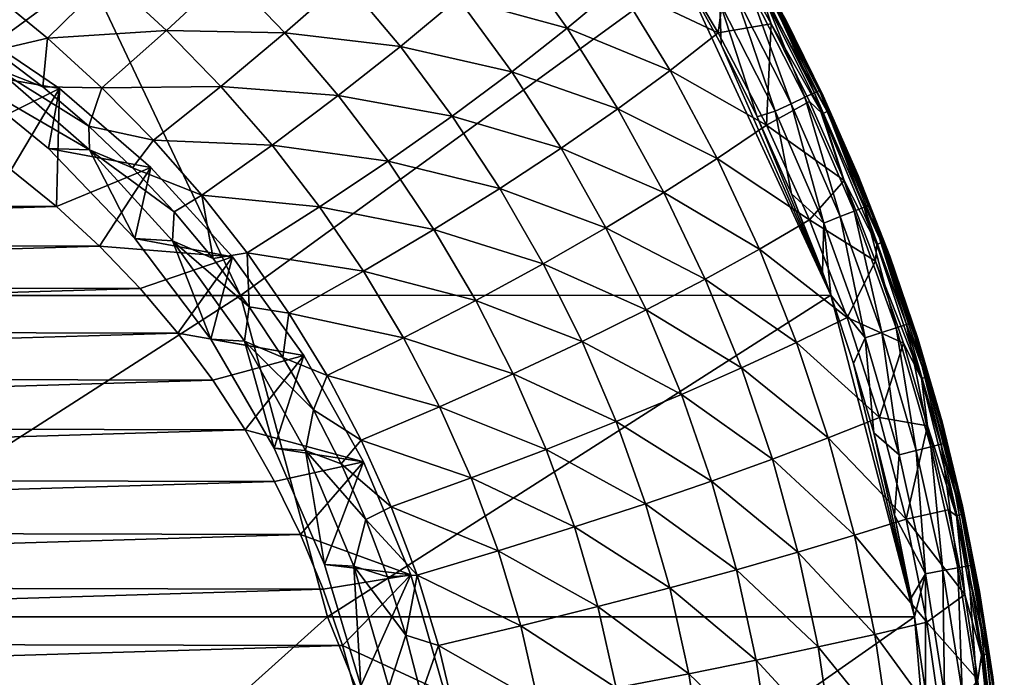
# Model space of a CAD drawing. Header units: metres. Extents: x -24 to 127, y -24 to 24.
# Tile 149 of 151: x 116 to 127, y 3 to 10. Entities that reach past the tile are written whole.
import ezdxf

# ---------------------------------------------------------------- set-up
doc = ezdxf.new("R2010")
doc.units = ezdxf.units.M
doc.layers.add('solid_12_381_051_XXX', color=7, linetype='CONTINUOUS')

msp = doc.modelspace()

# ---------------------------------------------------------------- linework, layer by layer
at = {"layer": 'solid_12_381_051_XXX'}
for points in [[(121.873566, 11.153918, 106.279419), (122.496201, 10.276221, 106.350914), (121.266685, 10.615394, 105.455864)], [(123.073151, 10.758677, 107.167938), (122.496201, 10.276221, 106.350914), (121.873566, 11.153918, 106.279419)], [(123.605026, 11.230087, 107.989922), (124.204735, 10.222921, 108.020271), (123.073151, 10.758677, 107.167938)], [(124.330055, 11.183302, 108.742043), (124.204735, 10.222921, 108.020271), (123.605026, 11.230087, 107.989922)], [(124.330055, 11.183302, 108.742043), (124.801521, 10.325623, 108.742012), (124.204735, 10.222921, 108.020271)], [(124.667847, 10.739406, 108.849701), (124.801521, 10.325623, 108.742012), (124.330055, 11.183302, 108.742043)], [(112.135338, 7.254375, 115.701767), (117.087708, 10.886152, 115.489471), (110.37326, 10.886664, 115.655029)], [(112.135338, 7.254375, 115.701767), (118.805969, 7.254026, 115.509628), (117.087708, 10.886152, 115.489471)], [(117.32254, 10.850308, 102.777924), (116.623917, 10.164074, 102.034492), (115.978737, 10.693428, 101.941032)], [(117.32254, 10.850308, 102.777924), (117.97097, 10.25071, 102.876595), (116.623917, 10.164074, 102.034492)], [(118.805969, 7.254026, 115.509628), (123.800468, 10.887492, 115.301025), (117.087708, 10.886152, 115.489471)], [(118.66407, 10.895104, 103.652519), (117.97097, 10.25071, 102.876595), (117.32254, 10.850308, 102.777924)], [(118.66407, 10.895104, 103.652519), (119.306824, 10.221299, 103.75177), (117.97097, 10.25071, 102.876595)], [(119.984398, 10.819534, 104.550629), (119.306824, 10.221299, 103.75177), (118.66407, 10.895104, 103.652519)], [(118.805969, 7.254026, 115.509628), (125.47683, 7.258289, 115.300308), (123.800468, 10.887492, 115.301025)], [(119.984398, 10.819534, 104.550629), (120.612526, 10.068034, 104.645065), (119.306824, 10.221299, 103.75177)], [(121.266685, 10.615394, 105.455864), (120.612526, 10.068034, 104.645065), (119.984398, 10.819534, 104.550629)], [(125.47683, 7.258289, 115.300308), (124.238976, 10.091697, 115.301025), (123.800468, 10.887492, 115.301025)], [(124.223129, 10.565209, 115.282578), (123.800468, 10.887492, 115.301025), (124.238976, 10.091697, 115.301025)], [(124.54734, 10.743466, 115.086998), (125.18367, 9.494432, 115.086899), (124.653793, 10.80199, 114.912704)], [(124.653793, 10.80199, 114.912704), (125.293541, 9.546178, 114.912598), (124.708038, 10.831811, 114.7108)], [(125.18367, 9.494432, 115.086899), (125.293541, 9.546178, 114.912598), (124.653793, 10.80199, 114.912704)], [(124.708038, 10.831811, 114.7108), (125.349495, 9.572602, 114.710701), (124.956573, 10.391022, 114.501251)], [(125.293541, 9.546178, 114.912598), (125.349495, 9.572602, 114.710701), (124.708038, 10.831811, 114.7108)], [(115.978737, 10.693428, 101.941032), (116.623917, 10.164074, 102.034492), (116.027382, 10.024259, 101.643234)], [(123.073151, 10.758677, 107.167938), (123.660393, 9.79834, 107.219666), (122.496201, 10.276221, 106.350914)], [(124.204735, 10.222921, 108.020271), (123.660393, 9.79834, 107.219666), (123.073151, 10.758677, 107.167938)], [(124.398163, 10.661446, 115.214088), (125.02964, 9.421959, 115.214005), (124.54734, 10.743466, 115.086998)], [(125.02964, 9.421959, 115.214005), (125.18367, 9.494432, 115.086899), (124.54734, 10.743466, 115.086998)], [(124.667847, 10.739406, 108.849701), (124.718048, 10.766719, 108.969131), (125.435867, 9.332668, 108.969017)], [(125.383713, 9.309055, 108.849487), (124.801521, 10.325623, 108.742012), (124.667847, 10.739406, 108.849701)], [(125.383713, 9.309055, 108.849487), (124.667847, 10.739406, 108.849701), (125.435867, 9.332668, 108.969017)], [(124.718048, 10.766719, 108.969131), (124.743141, 10.780308, 109.098434), (125.461952, 9.344378, 109.098412)], [(125.435867, 9.332668, 108.969017), (124.718048, 10.766719, 108.969131), (125.461952, 9.344378, 109.098412)], [(124.743141, 10.780308, 109.098434), (124.957512, 10.389224, 109.23243), (125.391685, 9.508801, 109.23243)], [(125.461952, 9.344378, 109.098412), (124.743141, 10.780308, 109.098434), (125.391685, 9.508801, 109.23243)], [(121.266685, 10.615394, 105.455864), (121.871445, 9.783541, 105.539932), (120.612526, 10.068034, 104.645065)], [(122.496201, 10.276221, 106.350914), (121.871445, 9.783541, 105.539932), (121.266685, 10.615394, 105.455864)], [(124.398163, 10.661446, 115.214088), (124.223129, 10.565209, 115.282578), (124.848854, 9.336951, 115.282501)], [(124.398163, 10.661446, 115.214088), (124.848854, 9.336951, 115.282501), (125.02964, 9.421959, 115.214005)], [(124.223129, 10.565209, 115.282578), (124.238976, 10.091697, 115.301025), (124.645935, 9.274487, 115.300919)], [(124.848854, 9.336951, 115.282501), (124.223129, 10.565209, 115.282578), (124.645935, 9.274487, 115.300919)], [(116.759506, 9.59279, 99.142021), (115.634003, 10.354319, 98.840446), (115.544357, 9.803533, 102.539337)], [(115.670776, 9.056096, 98.142006), (115.634003, 10.354319, 98.840446), (116.759506, 9.59279, 99.142021)], [(124.957512, 10.389224, 109.23243), (124.956573, 10.391022, 114.501251), (125.390976, 9.510328, 114.501152)], [(125.349495, 9.572602, 114.710701), (125.390976, 9.510328, 114.501152), (124.956573, 10.391022, 114.501251)], [(125.391685, 9.508801, 109.23243), (124.957512, 10.389224, 109.23243), (125.390976, 9.510328, 114.501152)], [(117.97097, 10.25071, 102.876595), (117.23909, 9.602547, 102.127922), (116.623917, 10.164074, 102.034492)], [(117.97097, 10.25071, 102.876595), (118.584984, 9.617773, 102.974304), (117.23909, 9.602547, 102.127922)], [(119.306824, 10.221299, 103.75177), (118.584984, 9.617773, 102.974304), (117.97097, 10.25071, 102.876595)], [(122.496201, 10.276221, 106.350914), (123.069244, 9.362926, 106.419472), (121.871445, 9.783541, 105.539932)], [(123.660393, 9.79834, 107.219666), (123.069244, 9.362926, 106.419472), (122.496201, 10.276221, 106.350914)], [(124.801521, 10.325623, 108.742012), (124.749199, 9.18094, 108.048965), (124.204735, 10.222921, 108.020271)], [(124.801521, 10.325623, 108.742012), (125.234695, 9.448374, 108.741882), (124.749199, 9.18094, 108.048965)], [(125.383713, 9.309055, 108.849487), (125.234695, 9.448374, 108.741882), (124.801521, 10.325623, 108.742012)], [(116.623917, 10.164074, 102.034492), (116.571449, 9.612065, 101.74958), (116.027382, 10.024259, 101.643234)], [(116.623917, 10.164074, 102.034492), (117.23909, 9.602547, 102.127922), (116.571449, 9.612065, 101.74958)], [(119.306824, 10.221299, 103.75177), (119.910675, 9.513242, 103.849098), (118.584984, 9.617773, 102.974304)], [(120.612526, 10.068034, 104.645065), (119.910675, 9.513242, 103.849098), (119.306824, 10.221299, 103.75177)], [(124.204735, 10.222921, 108.020271), (124.749199, 9.18094, 108.048965), (123.660393, 9.79834, 107.219666)], [(116.027382, 10.024259, 101.643234), (116.571449, 9.612065, 101.74958), (116.048866, 9.814729, 102.675323)], [(120.612526, 10.068034, 104.645065), (121.197258, 9.28174, 104.736725), (119.910675, 9.513242, 103.849098)], [(121.871445, 9.783541, 105.539932), (121.197258, 9.28174, 104.736725), (120.612526, 10.068034, 104.645065)], [(125.47683, 7.258289, 115.300308), (124.645935, 9.274487, 115.300919), (124.238976, 10.091697, 115.301025)], [(115.544357, 9.803533, 102.539337), (116.048866, 9.814729, 102.675323), (117.098305, 8.901616, 102.958176)], [(116.634819, 8.914463, 102.833252), (115.544357, 9.803533, 102.539337), (117.098305, 8.901616, 102.958176)], [(116.759506, 9.59279, 99.142021), (115.544357, 9.803533, 102.539337), (116.634819, 8.914463, 102.833252)], [(117.09182, 9.169411, 101.851234), (117.098305, 8.901616, 102.958176), (116.048866, 9.814729, 102.675323)], [(116.571449, 9.612065, 101.74958), (117.09182, 9.169411, 101.851234), (116.048866, 9.814729, 102.675323)], [(123.660393, 9.79834, 107.219666), (124.193893, 8.803955, 107.26857), (123.069244, 9.362926, 106.419472)], [(124.749199, 9.18094, 108.048965), (124.193893, 8.803955, 107.26857), (123.660393, 9.79834, 107.219666)], [(121.871445, 9.783541, 105.539932), (122.428391, 8.917328, 105.620552), (121.197258, 9.28174, 104.736725)], [(123.069244, 9.362926, 106.419472), (122.428391, 8.917328, 105.620552), (121.871445, 9.783541, 105.539932)], [(116.212723, 8.672279, 98.287216), (115.670776, 9.056096, 98.142006), (116.759506, 9.59279, 99.142021)], [(116.725174, 8.258468, 98.42453), (116.212723, 8.672279, 98.287216), (116.759506, 9.59279, 99.142021)], [(117.23909, 9.602547, 102.127922), (117.09182, 9.169411, 101.851234), (116.571449, 9.612065, 101.74958)], [(117.79171, 8.700772, 99.418602), (116.759506, 9.59279, 99.142021), (116.634819, 8.914463, 102.833252)], [(116.725174, 8.258468, 98.42453), (116.759506, 9.59279, 99.142021), (117.79171, 8.700772, 99.418602)], [(117.23909, 9.602547, 102.127922), (117.821938, 9.009778, 102.220436), (117.09182, 9.169411, 101.851234)], [(118.584984, 9.617773, 102.974304), (117.821938, 9.009778, 102.220436), (117.23909, 9.602547, 102.127922)], [(118.584984, 9.617773, 102.974304), (119.162178, 8.952508, 103.070129), (117.821938, 9.009778, 102.220436)], [(119.910675, 9.513242, 103.849098), (119.162178, 8.952508, 103.070129), (118.584984, 9.617773, 102.974304)], [(125.293541, 9.546178, 114.912598), (125.853149, 8.252479, 114.91227), (125.349495, 9.572602, 114.710701)], [(125.349495, 9.572602, 114.710701), (125.910614, 8.275393, 114.710381), (125.390976, 9.510328, 114.501152)], [(125.853149, 8.252479, 114.91227), (125.910614, 8.275393, 114.710381), (125.349495, 9.572602, 114.710701)], [(119.910675, 9.513242, 103.849098), (120.47316, 8.772085, 103.943558), (119.162178, 8.952508, 103.070129)], [(121.197258, 9.28174, 104.736725), (120.47316, 8.772085, 103.943558), (119.910675, 9.513242, 103.849098)], [(125.02964, 9.421959, 115.214005), (125.582016, 8.145071, 115.213707), (125.18367, 9.494432, 115.086899)], [(125.18367, 9.494432, 115.086899), (125.740288, 8.207714, 115.086586), (125.293541, 9.546178, 114.912598)], [(125.582016, 8.145071, 115.213707), (125.740288, 8.207714, 115.086586), (125.18367, 9.494432, 115.086899)], [(125.740288, 8.207714, 115.086586), (125.853149, 8.252479, 114.91227), (125.293541, 9.546178, 114.912598)], [(125.391685, 9.508801, 109.23243), (125.390976, 9.510328, 114.501152), (125.786575, 8.611424, 114.500969)], [(125.910614, 8.275393, 114.710381), (125.786575, 8.611424, 114.500969), (125.390976, 9.510328, 114.501152)], [(125.787048, 8.610278, 109.23243), (125.391685, 9.508801, 109.23243), (125.786575, 8.611424, 114.500969)], [(125.461952, 9.344378, 109.098412), (125.391685, 9.508801, 109.23243), (125.787048, 8.610278, 109.23243)], [(123.069244, 9.362926, 106.419472), (123.590172, 8.416502, 106.484283), (122.428391, 8.917328, 105.620552)], [(124.193893, 8.803955, 107.26857), (123.590172, 8.416502, 106.484283), (123.069244, 9.362926, 106.419472)], [(125.234695, 9.448374, 108.741882), (125.628883, 8.553092, 108.741821), (124.749199, 9.18094, 108.048965)], [(125.02964, 9.421959, 115.214005), (124.848854, 9.336951, 115.282501), (125.396217, 8.071623, 115.282211)], [(125.02964, 9.421959, 115.214005), (125.396217, 8.071623, 115.282211), (125.582016, 8.145071, 115.213707)], [(125.383713, 9.309055, 108.849487), (125.628883, 8.553092, 108.741821), (125.234695, 9.448374, 108.741882)], [(121.197258, 9.28174, 104.736725), (121.736107, 8.462489, 104.824615), (120.47316, 8.772085, 103.943558)], [(122.428391, 8.917328, 105.620552), (121.736107, 8.462489, 104.824615), (121.197258, 9.28174, 104.736725)], [(124.848854, 9.336951, 115.282501), (124.645935, 9.274487, 115.300919), (125.033829, 8.404557, 115.300697)], [(125.47683, 7.258289, 115.300308), (125.033829, 8.404557, 115.300697), (124.645935, 9.274487, 115.300919)], [(125.396217, 8.071623, 115.282211), (124.848854, 9.336951, 115.282501), (125.033829, 8.404557, 115.300697)], [(125.383713, 9.309055, 108.849487), (125.435867, 9.332668, 108.969017), (126.049408, 7.851201, 108.968956)], [(125.995445, 7.831328, 108.849213), (125.628883, 8.553092, 108.741821), (125.383713, 9.309055, 108.849487)], [(125.995445, 7.831328, 108.849213), (125.383713, 9.309055, 108.849487), (126.049408, 7.851201, 108.968956)], [(125.435867, 9.332668, 108.969017), (125.461952, 9.344378, 109.098412), (126.076416, 7.861025, 109.098625)], [(126.049408, 7.851201, 108.968956), (125.435867, 9.332668, 108.969017), (126.076416, 7.861025, 109.098625)], [(126.076416, 7.861025, 109.098625), (125.461952, 9.344378, 109.098412), (125.787048, 8.610278, 109.23243)], [(117.09182, 9.169411, 101.851234), (117.587044, 8.697655, 101.947388), (117.098305, 8.901616, 102.958176)], [(117.821938, 9.009778, 102.220436), (117.587044, 8.697655, 101.947388), (117.09182, 9.169411, 101.851234)], [(124.749199, 9.18094, 108.048965), (125.235931, 8.106939, 108.075653), (124.193893, 8.803955, 107.26857)], [(125.628883, 8.553092, 108.741821), (125.235931, 8.106939, 108.075653), (124.749199, 9.18094, 108.048965)], [(117.61274, 7.897173, 103.096832), (116.634819, 8.914463, 102.833252), (117.098305, 8.901616, 102.958176)], [(117.79171, 8.700772, 99.418602), (116.634819, 8.914463, 102.833252), (117.61274, 7.897173, 103.096832)], [(117.61274, 7.897173, 103.096832), (117.098305, 8.901616, 102.958176), (118.035965, 7.870858, 103.210907)], [(118.055489, 8.19839, 102.037582), (118.035965, 7.870858, 103.210907), (117.098305, 8.901616, 102.958176)], [(117.587044, 8.697655, 101.947388), (118.055489, 8.19839, 102.037582), (117.098305, 8.901616, 102.958176)], [(117.821938, 9.009778, 102.220436), (118.370132, 8.386714, 102.311165), (117.587044, 8.697655, 101.947388)], [(119.162178, 8.952508, 103.070129), (118.370132, 8.386714, 102.311165), (117.821938, 9.009778, 102.220436)], [(119.162178, 8.952508, 103.070129), (119.700142, 8.25598, 103.163132), (118.370132, 8.386714, 102.311165)], [(120.47316, 8.772085, 103.943558), (119.700142, 8.25598, 103.163132), (119.162178, 8.952508, 103.070129)], [(122.428391, 8.917328, 105.620552), (122.93502, 8.01907, 105.69677), (121.736107, 8.462489, 104.824615)], [(123.590172, 8.416502, 106.484283), (122.93502, 8.01907, 105.69677), (122.428391, 8.917328, 105.620552)], [(124.193893, 8.803955, 107.26857), (124.671143, 7.778154, 107.314049), (123.590172, 8.416502, 106.484283)], [(125.235931, 8.106939, 108.075653), (124.671143, 7.778154, 107.314049), (124.193893, 8.803955, 107.26857)], [(117.211372, 7.811424, 98.55481), (116.725174, 8.258468, 98.42453), (117.79171, 8.700772, 99.418602)], [(117.211372, 7.811424, 98.55481), (117.79171, 8.700772, 99.418602), (118.716568, 7.690401, 99.66642)], [(118.370132, 8.386714, 102.311165), (118.055489, 8.19839, 102.037582), (117.587044, 8.697655, 101.947388)], [(118.716568, 7.690401, 99.66642), (117.79171, 8.700772, 99.418602), (117.61274, 7.897173, 103.096832)], [(120.47316, 8.772085, 103.943558), (120.991814, 7.999537, 104.034142), (119.700142, 8.25598, 103.163132)], [(121.736107, 8.462489, 104.824615), (120.991814, 7.999537, 104.034142), (120.47316, 8.772085, 103.943558)], [(103.461288, 8.285206, 94.870483), (116.212723, 8.672279, 98.287216), (116.725174, 8.258468, 98.42453)], [(125.787048, 8.610278, 109.23243), (125.786575, 8.611424, 114.500969), (126.142563, 7.696115, 114.500717)], [(125.910614, 8.275393, 114.710381), (126.142563, 7.696115, 114.500717), (125.786575, 8.611424, 114.500969)], [(126.142838, 7.695365, 109.23243), (125.787048, 8.610278, 109.23243), (126.142563, 7.696115, 114.500717)], [(126.076416, 7.861025, 109.098625), (125.787048, 8.610278, 109.23243), (126.142838, 7.695365, 109.23243)], [(121.736107, 8.462489, 104.824615), (122.226578, 7.612447, 104.907715), (120.991814, 7.999537, 104.034142)], [(122.93502, 8.01907, 105.69677), (122.226578, 7.612447, 104.907715), (121.736107, 8.462489, 104.824615)], [(125.628883, 8.553092, 108.741821), (125.983429, 7.641322, 108.741959), (125.235931, 8.106939, 108.075653)], [(125.995445, 7.831328, 108.849213), (125.983429, 7.641322, 108.741959), (125.628883, 8.553092, 108.741821)], [(118.370132, 8.386714, 102.311165), (118.495422, 7.673297, 102.122185), (118.055489, 8.19839, 102.037582)], [(118.370132, 8.386714, 102.311165), (118.881355, 7.734349, 102.399231), (118.495422, 7.673297, 102.122185)], [(119.700142, 8.25598, 103.163132), (118.881355, 7.734349, 102.399231), (118.370132, 8.386714, 102.311165)], [(123.590172, 8.416502, 106.484283), (124.056496, 7.439422, 106.544563), (122.93502, 8.01907, 105.69677)], [(124.671143, 7.778154, 107.314049), (124.056496, 7.439422, 106.544563), (123.590172, 8.416502, 106.484283)], [(125.47683, 7.258289, 115.300308), (125.382233, 7.520264, 115.300407), (125.033829, 8.404557, 115.300697)], [(125.396217, 8.071623, 115.282211), (125.033829, 8.404557, 115.300697), (125.382233, 7.520264, 115.300407)], [(102.975365, 7.842097, 94.74028), (103.461288, 8.285206, 94.870483), (116.725174, 8.258468, 98.42453)], [(102.975365, 7.842097, 94.74028), (116.725174, 8.258468, 98.42453), (117.211372, 7.811424, 98.55481)], [(119.700142, 8.25598, 103.163132), (120.19648, 7.529781, 103.252319), (118.881355, 7.734349, 102.399231)], [(120.991814, 7.999537, 104.034142), (120.19648, 7.529781, 103.252319), (119.700142, 8.25598, 103.163132)], [(125.740288, 8.207714, 115.086586), (126.214851, 6.888424, 115.086105), (125.853149, 8.252479, 114.91227)], [(125.853149, 8.252479, 114.91227), (126.330292, 6.926028, 114.911781), (125.910614, 8.275393, 114.710381)], [(126.214851, 6.888424, 115.086105), (126.330292, 6.926028, 114.911781), (125.853149, 8.252479, 114.91227)], [(125.910614, 8.275393, 114.710381), (126.389061, 6.945317, 114.709892), (126.142563, 7.696115, 114.500717)], [(126.330292, 6.926028, 114.911781), (126.389061, 6.945317, 114.709892), (125.910614, 8.275393, 114.710381)], [(118.055489, 8.19839, 102.037582), (118.495422, 7.673297, 102.122185), (118.035965, 7.870858, 103.210907)], [(125.582016, 8.145071, 115.213707), (125.396217, 8.071623, 115.282211), (125.862923, 6.774214, 115.281731)], [(125.582016, 8.145071, 115.213707), (126.052971, 6.835841, 115.213226), (125.740288, 8.207714, 115.086586)], [(125.582016, 8.145071, 115.213707), (125.862923, 6.774214, 115.281731), (126.052971, 6.835841, 115.213226)], [(126.052971, 6.835841, 115.213226), (126.214851, 6.888424, 115.086105), (125.740288, 8.207714, 115.086586)], [(122.93502, 8.01907, 105.69677), (123.388824, 7.091084, 105.767654), (122.226578, 7.612447, 104.907715)], [(124.056496, 7.439422, 106.544563), (123.388824, 7.091084, 105.767654), (122.93502, 8.01907, 105.69677)], [(125.235931, 8.106939, 108.075653), (125.662613, 7.003951, 108.099968), (124.671143, 7.778154, 107.314049)], [(125.983429, 7.641322, 108.741959), (125.662613, 7.003951, 108.099968), (125.235931, 8.106939, 108.075653)], [(125.396217, 8.071623, 115.282211), (125.382233, 7.520264, 115.300407), (125.47683, 7.258289, 115.300308)], [(125.862923, 6.774214, 115.281731), (125.396217, 8.071623, 115.282211), (125.47683, 7.258289, 115.300308)], [(120.991814, 7.999537, 104.034142), (121.464195, 7.197623, 104.119781), (120.19648, 7.529781, 103.252319)], [(122.226578, 7.612447, 104.907715), (121.464195, 7.197623, 104.119781), (120.991814, 7.999537, 104.034142)], [(102.515823, 7.367257, 94.617149), (102.975365, 7.842097, 94.74028), (117.211372, 7.811424, 98.55481)], [(102.515823, 7.367257, 94.617149), (117.211372, 7.811424, 98.55481), (117.670448, 7.332812, 98.677818)], [(117.670448, 7.332812, 98.677818), (117.211372, 7.811424, 98.55481), (118.716568, 7.690401, 99.66642)], [(118.468765, 6.760076, 103.32756), (117.61274, 7.897173, 103.096832), (118.035965, 7.870858, 103.210907)], [(118.716568, 7.690401, 99.66642), (117.61274, 7.897173, 103.096832), (118.468765, 6.760076, 103.32756)], [(118.468765, 6.760076, 103.32756), (118.035965, 7.870858, 103.210907), (118.851189, 6.735731, 103.430634)], [(118.905228, 7.124212, 102.201469), (118.851189, 6.735731, 103.430634), (118.035965, 7.870858, 103.210907)], [(118.495422, 7.673297, 102.122185), (118.905228, 7.124212, 102.201469), (118.035965, 7.870858, 103.210907)], [(126.5, 6.313622, 108.848915), (125.983429, 7.641322, 108.741959), (125.995445, 7.831328, 108.849213)], [(125.995445, 7.831328, 108.849213), (126.049408, 7.851201, 108.968956), (126.55558, 6.329711, 108.968971)], [(126.5, 6.313622, 108.848915), (125.995445, 7.831328, 108.849213), (126.55558, 6.329711, 108.968971)], [(126.049408, 7.851201, 108.968956), (126.076416, 7.861025, 109.098625), (126.583405, 6.337646, 109.099037)], [(126.55558, 6.329711, 108.968971), (126.049408, 7.851201, 108.968956), (126.583405, 6.337646, 109.099037)], [(126.076416, 7.861025, 109.098625), (126.142838, 7.695365, 109.23243), (126.458382, 6.765803, 109.23243)], [(126.583405, 6.337646, 109.099037), (126.076416, 7.861025, 109.098625), (126.458382, 6.765803, 109.23243)], [(118.098381, 6.827257, 98.79248), (117.670448, 7.332812, 98.677818), (118.716568, 7.690401, 99.66642)], [(118.098381, 6.827257, 98.79248), (118.716568, 7.690401, 99.66642), (119.521507, 6.575418, 99.882103)], [(119.521507, 6.575418, 99.882103), (118.716568, 7.690401, 99.66642), (118.468765, 6.760076, 103.32756)], [(118.881355, 7.734349, 102.399231), (118.905228, 7.124212, 102.201469), (118.495422, 7.673297, 102.122185)], [(118.881355, 7.734349, 102.399231), (119.353271, 7.05417, 102.483665), (118.905228, 7.124212, 102.201469)], [(120.19648, 7.529781, 103.252319), (119.353271, 7.05417, 102.483665), (118.881355, 7.734349, 102.399231)], [(124.671143, 7.778154, 107.314049), (125.08979, 6.723733, 107.355492), (124.056496, 7.439422, 106.544563)], [(125.662613, 7.003951, 108.099968), (125.08979, 6.723733, 107.355492), (124.671143, 7.778154, 107.314049)], [(126.142838, 7.695365, 109.23243), (126.142563, 7.696115, 114.500717), (126.458298, 6.766078, 114.500366)], [(126.389061, 6.945317, 114.709892), (126.458298, 6.766078, 114.500366), (126.142563, 7.696115, 114.500717)], [(126.458382, 6.765803, 109.23243), (126.142838, 7.695365, 109.23243), (126.458298, 6.766078, 114.500366)], [(122.226578, 7.612447, 104.907715), (122.666183, 6.733784, 104.984993), (121.464195, 7.197623, 104.119781)], [(123.388824, 7.091084, 105.767654), (122.666183, 6.733784, 104.984993), (122.226578, 7.612447, 104.907715)], [(125.983429, 7.641322, 108.741959), (126.297447, 6.715517, 108.742096), (125.662613, 7.003951, 108.099968)], [(126.5, 6.313622, 108.848915), (126.297447, 6.715517, 108.742096), (125.983429, 7.641322, 108.741959)], [(120.19648, 7.529781, 103.252319), (120.648788, 6.775803, 103.336632), (119.353271, 7.05417, 102.483665)], [(121.464195, 7.197623, 104.119781), (120.648788, 6.775803, 103.336632), (120.19648, 7.529781, 103.252319)], [(102.086777, 6.86481, 94.502182), (102.515823, 7.367257, 94.617149), (117.670448, 7.332812, 98.677818)], [(124.056496, 7.439422, 106.544563), (124.465828, 6.434259, 106.599495), (123.388824, 7.091084, 105.767654)], [(125.08979, 6.723733, 107.355492), (124.465828, 6.434259, 106.599495), (124.056496, 7.439422, 106.544563)], [(102.086777, 6.86481, 94.502182), (117.670448, 7.332812, 98.677818), (118.098381, 6.827257, 98.79248)], [(113.149368, 3.619066, 115.729172), (118.805969, 7.254026, 115.509628), (112.135338, 7.254375, 115.701767)], [(113.149368, 3.619066, 115.729172), (119.787521, 3.618891, 115.520416), (118.805969, 7.254026, 115.509628)], [(119.787521, 3.618891, 115.520416), (125.47683, 7.258289, 115.300308), (118.805969, 7.254026, 115.509628)], [(119.787521, 3.618891, 115.520416), (126.421471, 3.620509, 115.298569), (125.47683, 7.258289, 115.300308)], [(126.421471, 3.620509, 115.298569), (125.73407, 6.486207, 115.299988), (125.47683, 7.258289, 115.300308)], [(125.862923, 6.774214, 115.281731), (125.47683, 7.258289, 115.300308), (125.73407, 6.486207, 115.299988)], [(118.905228, 7.124212, 102.201469), (119.283508, 6.553411, 102.274582), (118.851189, 6.735731, 103.430634)], [(119.353271, 7.05417, 102.483665), (119.283508, 6.553411, 102.274582), (118.905228, 7.124212, 102.201469)], [(121.464195, 7.197623, 104.119781), (121.88784, 6.368372, 104.199425), (120.648788, 6.775803, 103.336632)], [(122.666183, 6.733784, 104.984993), (121.88784, 6.368372, 104.199425), (121.464195, 7.197623, 104.119781)], [(119.353271, 7.05417, 102.483665), (119.783569, 6.347942, 102.563499), (119.283508, 6.553411, 102.274582)], [(120.648788, 6.775803, 103.336632), (119.783569, 6.347942, 102.563499), (119.353271, 7.05417, 102.483665)], [(123.388824, 7.091084, 105.767654), (123.78743, 6.135744, 105.832245), (122.666183, 6.733784, 104.984993)], [(124.465828, 6.434259, 106.599495), (123.78743, 6.135744, 105.832245), (123.388824, 7.091084, 105.767654)], [(125.662613, 7.003951, 108.099968), (126.027306, 5.875684, 108.121544), (125.08979, 6.723733, 107.355492)], [(126.297447, 6.715517, 108.742096), (126.027306, 5.875684, 108.121544), (125.662613, 7.003951, 108.099968)], [(126.214851, 6.888424, 115.086105), (126.605659, 5.54229, 115.08551), (126.330292, 6.926028, 114.911781)], [(126.330292, 6.926028, 114.911781), (126.723236, 5.572576, 114.911186), (126.389061, 6.945317, 114.709892)], [(126.605659, 5.54229, 115.08551), (126.723236, 5.572576, 114.911186), (126.330292, 6.926028, 114.911781)], [(126.389061, 6.945317, 114.709892), (126.783112, 5.588123, 114.709297), (126.458298, 6.766078, 114.500366)], [(126.723236, 5.572576, 114.911186), (126.783112, 5.588123, 114.709297), (126.389061, 6.945317, 114.709892)], [(101.689613, 6.335612, 94.39576), (102.086777, 6.86481, 94.502182), (118.098381, 6.827257, 98.79248)], [(101.689613, 6.335612, 94.39576), (118.098381, 6.827257, 98.79248), (118.493652, 6.295973, 98.898392)], [(118.493652, 6.295973, 98.898392), (118.098381, 6.827257, 98.79248), (119.521507, 6.575418, 99.882103)], [(126.052971, 6.835841, 115.213226), (125.862923, 6.774214, 115.281731), (126.247276, 5.450343, 115.281136)], [(126.052971, 6.835841, 115.213226), (126.440804, 5.499953, 115.212631), (126.214851, 6.888424, 115.086105)], [(126.052971, 6.835841, 115.213226), (126.247276, 5.450343, 115.281136), (126.440804, 5.499953, 115.212631)], [(126.440804, 5.499953, 115.212631), (126.605659, 5.54229, 115.08551), (126.214851, 6.888424, 115.086105)], [(119.185066, 5.528584, 103.520622), (118.468765, 6.760076, 103.32756), (118.851189, 6.735731, 103.430634)], [(119.521507, 6.575418, 99.882103), (118.468765, 6.760076, 103.32756), (119.185066, 5.528584, 103.520622)], [(119.185066, 5.528584, 103.520622), (118.851189, 6.735731, 103.430634), (119.541252, 5.499077, 103.616631)], [(119.629555, 5.962077, 102.341461), (119.541252, 5.499077, 103.616631), (118.851189, 6.735731, 103.430634)], [(119.283508, 6.553411, 102.274582), (119.629555, 5.962077, 102.341461), (118.851189, 6.735731, 103.430634)], [(120.648788, 6.775803, 103.336632), (121.05468, 5.995943, 103.415047), (119.783569, 6.347942, 102.563499)], [(121.88784, 6.368372, 104.199425), (121.05468, 5.995943, 103.415047), (120.648788, 6.775803, 103.336632)], [(122.666183, 6.733784, 104.984993), (123.052574, 5.82869, 105.055412), (121.88784, 6.368372, 104.199425)], [(123.78743, 6.135744, 105.832245), (123.052574, 5.82869, 105.055412), (122.666183, 6.733784, 104.984993)], [(125.08979, 6.723733, 107.355492), (125.447876, 5.643955, 107.392258), (124.465828, 6.434259, 106.599495)], [(126.027306, 5.875684, 108.121544), (125.447876, 5.643955, 107.392258), (125.08979, 6.723733, 107.355492)], [(125.862923, 6.774214, 115.281731), (125.73407, 6.486207, 115.299988), (125.96347, 5.701868, 115.299614)], [(126.247276, 5.450343, 115.281136), (125.862923, 6.774214, 115.281731), (125.96347, 5.701868, 115.299614)], [(126.297447, 6.715517, 108.742096), (126.57029, 5.777915, 108.742088), (126.027306, 5.875684, 108.121544)], [(126.5, 6.313622, 108.848915), (126.57029, 5.777915, 108.742088), (126.297447, 6.715517, 108.742096)], [(126.458382, 6.765803, 109.23243), (126.458298, 6.766078, 114.500366), (126.733162, 5.823062, 114.499916)], [(126.783112, 5.588123, 114.709297), (126.733162, 5.823062, 114.499916), (126.458298, 6.766078, 114.500366)], [(126.733078, 5.823362, 109.23243), (126.458382, 6.765803, 109.23243), (126.733162, 5.823062, 114.499916)], [(126.583405, 6.337646, 109.099037), (126.458382, 6.765803, 109.23243), (126.733078, 5.823362, 109.23243)], [(118.859077, 5.735387, 98.996307), (118.493652, 6.295973, 98.898392), (119.521507, 6.575418, 99.882103)], [(118.859077, 5.735387, 98.996307), (119.521507, 6.575418, 99.882103), (120.19558, 5.370993, 100.062714)], [(120.19558, 5.370993, 100.062714), (119.521507, 6.575418, 99.882103), (119.185066, 5.528584, 103.520622)], [(119.783569, 6.347942, 102.563499), (119.629555, 5.962077, 102.341461), (119.283508, 6.553411, 102.274582)], [(126.421471, 3.620509, 115.298569), (125.96347, 5.701868, 115.299614), (125.73407, 6.486207, 115.299988)], [(119.783569, 6.347942, 102.563499), (120.169914, 5.617436, 102.637749), (119.629555, 5.962077, 102.341461)], [(121.05468, 5.995943, 103.415047), (120.169914, 5.617436, 102.637749), (119.783569, 6.347942, 102.563499)], [(121.88784, 6.368372, 104.199425), (122.260429, 5.513814, 104.272003), (121.05468, 5.995943, 103.415047)], [(123.052574, 5.82869, 105.055412), (122.260429, 5.513814, 104.272003), (121.88784, 6.368372, 104.199425)], [(124.465828, 6.434259, 106.599495), (124.81617, 5.403882, 106.648224), (123.78743, 6.135744, 105.832245)], [(125.447876, 5.643955, 107.392258), (124.81617, 5.403882, 106.648224), (124.465828, 6.434259, 106.599495)], [(101.321434, 5.776312, 94.297112), (101.689613, 6.335612, 94.39576), (118.493652, 6.295973, 98.898392)], [(101.321434, 5.776312, 94.297112), (118.493652, 6.295973, 98.898392), (118.859077, 5.735387, 98.996307)], [(126.5, 6.313622, 108.848915), (126.55558, 6.329711, 108.968971), (126.952026, 4.77564, 108.969032)], [(126.895088, 4.763421, 108.848648), (126.57029, 5.777915, 108.742088), (126.5, 6.313622, 108.848915)], [(126.895088, 4.763421, 108.848648), (126.5, 6.313622, 108.848915), (126.952026, 4.77564, 108.969032)], [(126.55558, 6.329711, 108.968971), (126.583405, 6.337646, 109.099037), (126.98053, 4.781658, 109.099525)], [(126.952026, 4.77564, 108.969032), (126.55558, 6.329711, 108.968971), (126.98053, 4.781658, 109.099525)], [(126.583405, 6.337646, 109.099037), (126.733078, 5.823362, 109.23243), (126.966408, 4.869836, 109.23243)], [(126.98053, 4.781658, 109.099525), (126.583405, 6.337646, 109.099037), (126.966408, 4.869836, 109.23243)], [(123.78743, 6.135744, 105.832245), (124.128822, 5.155574, 105.889549), (123.052574, 5.82869, 105.055412)], [(124.81617, 5.403882, 106.648224), (124.128822, 5.155574, 105.889549), (123.78743, 6.135744, 105.832245)], [(119.629555, 5.962077, 102.341461), (119.942703, 5.351031, 102.402435), (119.541252, 5.499077, 103.616631)], [(120.169914, 5.617436, 102.637749), (119.942703, 5.351031, 102.402435), (119.629555, 5.962077, 102.341461)], [(121.05468, 5.995943, 103.415047), (121.411858, 5.192089, 103.486496), (120.169914, 5.617436, 102.637749)], [(122.260429, 5.513814, 104.272003), (121.411858, 5.192089, 103.486496), (121.05468, 5.995943, 103.415047)], [(123.052574, 5.82869, 105.055412), (123.383705, 4.899411, 105.117882), (122.260429, 5.513814, 104.272003)], [(124.128822, 5.155574, 105.889549), (123.383705, 4.899411, 105.117882), (123.052574, 5.82869, 105.055412)], [(126.027306, 5.875684, 108.121544), (126.328186, 4.72597, 108.139999), (125.447876, 5.643955, 107.392258)], [(126.57029, 5.777915, 108.742088), (126.328186, 4.72597, 108.139999), (126.027306, 5.875684, 108.121544)], [(126.966408, 4.869836, 109.23243), (126.733078, 5.823362, 109.23243), (126.733162, 5.823062, 114.499916)], [(126.966408, 4.869836, 109.23243), (126.733162, 5.823062, 114.499916), (126.966583, 4.869024, 114.499451)], [(126.783112, 5.588123, 114.709297), (126.966583, 4.869024, 114.499451), (126.733162, 5.823062, 114.499916)], [(100.986687, 5.193593, 94.207413), (101.321434, 5.776312, 94.297112), (118.859077, 5.735387, 98.996307)], [(100.986687, 5.193593, 94.207413), (118.859077, 5.735387, 98.996307), (119.190659, 5.152015, 99.085152)], [(119.190659, 5.152015, 99.085152), (118.859077, 5.735387, 98.996307), (120.19558, 5.370993, 100.062714)], [(126.421471, 3.620509, 115.298569), (126.195084, 4.771339, 115.299133), (125.96347, 5.701868, 115.299614)], [(126.247276, 5.450343, 115.281136), (125.96347, 5.701868, 115.299614), (126.195084, 4.771339, 115.299133)], [(126.57029, 5.777915, 108.742088), (126.801758, 4.82996, 108.742081), (126.328186, 4.72597, 108.139999)], [(126.895088, 4.763421, 108.848648), (126.801758, 4.82996, 108.742081), (126.57029, 5.777915, 108.742088)], [(120.169914, 5.617436, 102.637749), (120.510078, 4.864419, 102.705399), (119.942703, 5.351031, 102.402435)], [(121.411858, 5.192089, 103.486496), (120.510078, 4.864419, 102.705399), (120.169914, 5.617436, 102.637749)], [(125.447876, 5.643955, 107.392258), (125.7435, 4.542163, 107.423706), (124.81617, 5.403882, 106.648224)], [(126.328186, 4.72597, 108.139999), (125.7435, 4.542163, 107.423706), (125.447876, 5.643955, 107.392258)], [(126.605659, 5.54229, 115.08551), (126.911087, 4.175109, 115.084885), (126.723236, 5.572576, 114.911186)], [(126.723236, 5.572576, 114.911186), (127.03035, 4.197941, 114.910568), (126.783112, 5.588123, 114.709297)], [(126.911087, 4.175109, 115.084885), (127.03035, 4.197941, 114.910568), (126.723236, 5.572576, 114.911186)], [(126.783112, 5.588123, 114.709297), (127.091103, 4.20963, 114.708672), (126.966583, 4.869024, 114.499451)], [(127.03035, 4.197941, 114.910568), (127.091103, 4.20963, 114.708672), (126.783112, 5.588123, 114.709297)], [(119.754662, 4.211405, 103.674149), (119.185066, 5.528584, 103.520622), (119.541252, 5.499077, 103.616631)], [(120.19558, 5.370993, 100.062714), (119.185066, 5.528584, 103.520622), (119.754662, 4.211405, 103.674149)], [(119.754662, 4.211405, 103.674149), (119.541252, 5.499077, 103.616631), (120.085243, 4.193384, 103.763252)], [(120.22216, 4.721071, 102.457703), (120.085243, 4.193384, 103.763252), (119.541252, 5.499077, 103.616631)], [(119.942703, 5.351031, 102.402435), (120.22216, 4.721071, 102.457703), (119.541252, 5.499077, 103.616631)], [(122.260429, 5.513814, 104.272003), (122.579926, 4.635975, 104.336388), (121.411858, 5.192089, 103.486496)], [(123.383705, 4.899411, 105.117882), (122.579926, 4.635975, 104.336388), (122.260429, 5.513814, 104.272003)], [(126.440804, 5.499953, 115.212631), (126.247276, 5.450343, 115.281136), (126.547646, 4.1057, 115.280495)], [(126.440804, 5.499953, 115.212631), (126.743889, 4.143159, 115.211998), (126.605659, 5.54229, 115.08551)], [(126.440804, 5.499953, 115.212631), (126.547646, 4.1057, 115.280495), (126.743889, 4.143159, 115.211998)], [(126.743889, 4.143159, 115.211998), (126.911087, 4.175109, 115.084885), (126.605659, 5.54229, 115.08551)], [(119.484093, 4.552776, 99.16378), (119.190659, 5.152015, 99.085152), (120.19558, 5.370993, 100.062714)], [(119.484093, 4.552776, 99.16378), (120.19558, 5.370993, 100.062714), (120.729607, 4.093506, 100.205811)], [(120.729607, 4.093506, 100.205811), (120.19558, 5.370993, 100.062714), (119.754662, 4.211405, 103.674149)], [(120.510078, 4.864419, 102.705399), (120.22216, 4.721071, 102.457703), (119.942703, 5.351031, 102.402435)], [(124.81617, 5.403882, 106.648224), (125.105598, 4.351206, 106.689911), (124.128822, 5.155574, 105.889549)], [(125.7435, 4.542163, 107.423706), (125.105598, 4.351206, 106.689911), (124.81617, 5.403882, 106.648224)], [(126.547646, 4.1057, 115.280495), (126.247276, 5.450343, 115.281136), (126.195084, 4.771339, 115.299133)], [(100.69017, 4.594515, 94.12796), (100.986687, 5.193593, 94.207413), (119.190659, 5.152015, 99.085152)], [(100.69017, 4.594515, 94.12796), (119.190659, 5.152015, 99.085152), (119.484093, 4.552776, 99.16378)], [(121.411858, 5.192089, 103.486496), (121.718315, 4.366106, 103.549889), (120.510078, 4.864419, 102.705399)], [(122.579926, 4.635975, 104.336388), (121.718315, 4.366106, 103.549889), (121.411858, 5.192089, 103.486496)], [(124.128822, 5.155574, 105.889549), (124.411041, 4.15313, 105.938568), (123.383705, 4.899411, 105.117882)], [(125.105598, 4.351206, 106.689911), (124.411041, 4.15313, 105.938568), (124.128822, 5.155574, 105.889549)], [(123.383705, 4.899411, 105.117882), (123.657608, 3.948202, 105.171326), (122.579926, 4.635975, 104.336388)], [(124.411041, 4.15313, 105.938568), (123.657608, 3.948202, 105.171326), (123.383705, 4.899411, 105.117882)], [(120.510078, 4.864419, 102.705399), (120.802109, 4.090645, 102.765419), (120.22216, 4.721071, 102.457703)], [(121.718315, 4.366106, 103.549889), (120.802109, 4.090645, 102.765419), (120.510078, 4.864419, 102.705399)], [(126.801758, 4.82996, 108.742081), (126.991547, 3.872978, 108.742249), (126.328186, 4.72597, 108.139999)], [(126.895088, 4.763421, 108.848648), (126.991547, 3.872978, 108.742249), (126.801758, 4.82996, 108.742081)], [(127.157921, 3.907039, 109.23243), (126.966408, 4.869836, 109.23243), (126.966583, 4.869024, 114.499451)], [(126.98053, 4.781658, 109.099525), (126.966408, 4.869836, 109.23243), (127.157921, 3.907039, 109.23243)], [(127.157921, 3.907039, 109.23243), (126.966583, 4.869024, 114.499451), (127.158112, 3.905948, 114.499054)], [(127.091103, 4.20963, 114.708672), (127.158112, 3.905948, 114.499054), (126.966583, 4.869024, 114.499451)], [(120.22216, 4.721071, 102.457703), (120.466759, 4.074057, 102.506798), (120.085243, 4.193384, 103.763252)], [(120.802109, 4.090645, 102.765419), (120.466759, 4.074057, 102.506798), (120.22216, 4.721071, 102.457703)], [(126.328186, 4.72597, 108.139999), (126.563446, 3.558677, 108.154961), (125.7435, 4.542163, 107.423706)], [(126.421471, 3.620509, 115.298569), (126.384583, 3.833302, 115.298668), (126.195084, 4.771339, 115.299133)], [(126.547646, 4.1057, 115.280495), (126.195084, 4.771339, 115.299133), (126.384583, 3.833302, 115.298668)], [(126.991547, 3.872978, 108.742249), (126.563446, 3.558677, 108.154961), (126.328186, 4.72597, 108.139999)], [(126.895088, 4.763421, 108.848648), (126.952026, 4.77564, 108.969032), (127.236526, 3.196586, 108.969109)], [(127.178543, 3.188361, 108.84845), (126.991547, 3.872978, 108.742249), (126.895088, 4.763421, 108.848648)], [(127.178543, 3.188361, 108.84845), (126.895088, 4.763421, 108.848648), (127.236526, 3.196586, 108.969109)], [(126.952026, 4.77564, 108.969032), (126.98053, 4.781658, 109.099525), (127.265549, 3.200633, 109.099968)], [(127.236526, 3.196586, 108.969109), (126.952026, 4.77564, 108.969032), (127.265549, 3.200633, 109.099968)], [(127.265549, 3.200633, 109.099968), (126.98053, 4.781658, 109.099525), (127.157921, 3.907039, 109.23243)], [(100.430641, 3.975258, 94.058418), (100.69017, 4.594515, 94.12796), (119.484093, 4.552776, 99.16378)], [(122.579926, 4.635975, 104.336388), (122.844376, 3.736881, 104.391464), (121.718315, 4.366106, 103.549889)], [(123.657608, 3.948202, 105.171326), (122.844376, 3.736881, 104.391464), (122.579926, 4.635975, 104.336388)], [(100.430641, 3.975258, 94.058418), (119.484093, 4.552776, 99.16378), (119.740532, 3.934113, 99.232491)], [(119.740532, 3.934113, 99.232491), (119.484093, 4.552776, 99.16378), (120.729607, 4.093506, 100.205811)], [(125.7435, 4.542163, 107.423706), (125.974808, 3.421773, 107.449203), (125.105598, 4.351206, 106.689911)], [(126.563446, 3.558677, 108.154961), (125.974808, 3.421773, 107.449203), (125.7435, 4.542163, 107.423706)], [(121.718315, 4.366106, 103.549889), (121.972122, 3.519857, 103.604118), (120.802109, 4.090645, 102.765419)], [(122.844376, 3.736881, 104.391464), (121.972122, 3.519857, 103.604118), (121.718315, 4.366106, 103.549889)], [(125.105598, 4.351206, 106.689911), (125.332222, 3.279241, 106.723701), (124.411041, 4.15313, 105.938568)], [(125.974808, 3.421773, 107.449203), (125.332222, 3.279241, 106.723701), (125.105598, 4.351206, 106.689911)], [(120.164948, 2.839428, 103.784729), (119.754662, 4.211405, 103.674149), (120.085243, 4.193384, 103.763252)], [(120.729607, 4.093506, 100.205811), (119.754662, 4.211405, 103.674149), (120.164948, 2.839428, 103.784729)], [(120.164948, 2.839428, 103.784729), (120.085243, 4.193384, 103.763252), (120.481438, 2.824999, 103.870041)], [(120.675095, 3.413217, 102.54911), (120.481438, 2.824999, 103.870041), (120.085243, 4.193384, 103.763252)], [(120.466759, 4.074057, 102.506798), (120.675095, 3.413217, 102.54911), (120.085243, 4.193384, 103.763252)], [(124.411041, 4.15313, 105.938568), (124.632164, 3.13107, 105.978302), (123.657608, 3.948202, 105.171326)], [(125.332222, 3.279241, 106.723701), (124.632164, 3.13107, 105.978302), (124.411041, 4.15313, 105.938568)], [(126.743889, 4.143159, 115.211998), (126.547646, 4.1057, 115.280495), (126.762741, 2.745787, 115.2799)], [(126.743889, 4.143159, 115.211998), (126.960938, 2.770987, 115.211403), (126.911087, 4.175109, 115.084885)], [(126.743889, 4.143159, 115.211998), (126.762741, 2.745787, 115.2799), (126.960938, 2.770987, 115.211403)], [(126.911087, 4.175109, 115.084885), (127.129814, 2.792431, 115.08429), (127.03035, 4.197941, 114.910568)], [(126.960938, 2.770987, 115.211403), (127.129814, 2.792431, 115.08429), (126.911087, 4.175109, 115.084885)], [(127.03035, 4.197941, 114.910568), (127.25029, 2.807697, 114.909981), (127.091103, 4.20963, 114.708672)], [(127.129814, 2.792431, 115.08429), (127.25029, 2.807697, 114.909981), (127.03035, 4.197941, 114.910568)], [(127.091103, 4.20963, 114.708672), (127.311676, 2.815431, 114.708092), (127.158112, 3.905948, 114.499054)], [(127.25029, 2.807697, 114.909981), (127.311676, 2.815431, 114.708092), (127.091103, 4.20963, 114.708672)], [(119.96032, 3.297042, 99.291382), (119.740532, 3.934113, 99.232491), (120.729607, 4.093506, 100.205811)], [(119.96032, 3.297042, 99.291382), (120.729607, 4.093506, 100.205811), (121.116333, 2.760337, 100.309433)], [(121.116333, 2.760337, 100.309433), (120.729607, 4.093506, 100.205811), (120.164948, 2.839428, 103.784729)], [(120.802109, 4.090645, 102.765419), (120.675095, 3.413217, 102.54911), (120.466759, 4.074057, 102.506798)], [(120.802109, 4.090645, 102.765419), (121.04409, 3.297869, 102.816765), (120.675095, 3.413217, 102.54911)], [(121.972122, 3.519857, 103.604118), (121.04409, 3.297869, 102.816765), (120.802109, 4.090645, 102.765419)], [(126.547646, 4.1057, 115.280495), (126.384583, 3.833302, 115.298668), (126.421471, 3.620509, 115.298569)], [(126.547646, 4.1057, 115.280495), (126.421471, 3.620509, 115.298569), (126.545792, 2.781255, 115.298225)], [(126.762741, 2.745787, 115.2799), (126.547646, 4.1057, 115.280495), (126.545792, 2.781255, 115.298225)], [(100.207672, 3.337034, 93.99868), (100.430641, 3.975258, 94.058418), (119.740532, 3.934113, 99.232491)], [(100.207672, 3.337034, 93.99868), (119.740532, 3.934113, 99.232491), (119.96032, 3.297042, 99.291382)], [(123.657608, 3.948202, 105.171326), (123.872368, 2.977438, 105.214638), (122.844376, 3.736881, 104.391464)], [(124.632164, 3.13107, 105.978302), (123.872368, 2.977438, 105.214638), (123.657608, 3.948202, 105.171326)], [(127.307251, 2.936806, 109.23243), (127.157921, 3.907039, 109.23243), (127.158112, 3.905948, 114.499054)], [(127.265549, 3.200633, 109.099968), (127.157921, 3.907039, 109.23243), (127.307251, 2.936806, 109.23243)], [(127.307251, 2.936806, 109.23243), (127.158112, 3.905948, 114.499054), (127.307396, 2.935702, 114.498726)], [(127.311676, 2.815431, 114.708092), (127.307396, 2.935702, 114.498726), (127.158112, 3.905948, 114.499054)], [(126.991547, 3.872978, 108.742249), (127.139267, 2.908985, 108.7425), (126.563446, 3.558677, 108.154961)], [(127.178543, 3.188361, 108.84845), (127.139267, 2.908985, 108.7425), (126.991547, 3.872978, 108.742249)], [(122.844376, 3.736881, 104.391464), (123.051842, 2.818677, 104.436104), (121.972122, 3.519857, 103.604118)], [(123.872368, 2.977438, 105.214638), (123.051842, 2.818677, 104.436104), (122.844376, 3.736881, 104.391464)], [(113.149368, 3.619066, 115.729172), (115.753624, -0.000002, 115.668259), (119.787521, 3.618891, 115.520416)], [(119.787521, 3.618891, 115.520416), (115.753624, -0.000002, 115.668259), (121.252365, 0, 115.484322)], [(119.787521, 3.618891, 115.520416), (121.252365, 0, 115.484322), (126.421471, 3.620509, 115.298569)], [(126.421471, 3.620509, 115.298569), (121.252365, 0, 115.484322), (126.726265, -0.000004, 115.297562)], [(126.545792, 2.781255, 115.298225), (126.421471, 3.620509, 115.298569), (126.726265, -0.000004, 115.297562)], [(121.972122, 3.519857, 103.604118), (122.171356, 2.655318, 103.648071), (121.04409, 3.297869, 102.816765)], [(123.051842, 2.818677, 104.436104), (122.171356, 2.655318, 103.648071), (121.972122, 3.519857, 103.604118)], [(126.563446, 3.558677, 108.154961), (126.732018, 2.378414, 108.166069), (125.974808, 3.421773, 107.449203)], [(127.139267, 2.908985, 108.7425), (126.732018, 2.378414, 108.166069), (126.563446, 3.558677, 108.154961)], [(120.675095, 3.413217, 102.54911), (120.846146, 2.742003, 102.584175), (120.481438, 2.824999, 103.870041)], [(121.04409, 3.297869, 102.816765), (120.846146, 2.742003, 102.584175), (120.675095, 3.413217, 102.54911)], [(125.974808, 3.421773, 107.449203), (126.140663, 2.287446, 107.468124), (125.332222, 3.279241, 106.723701)], [(126.732018, 2.378414, 108.166069), (126.140663, 2.287446, 107.468124), (125.974808, 3.421773, 107.449203)], [(100.023933, 2.687761, 93.949448), (100.207672, 3.337034, 93.99868), (119.96032, 3.297042, 99.291382)], [(100.023933, 2.687761, 93.949448), (119.96032, 3.297042, 99.291382), (120.141022, 2.64894, 99.339806)], [(120.141022, 2.64894, 99.339806), (119.96032, 3.297042, 99.291382), (121.116333, 2.760337, 100.309433)], [(121.04409, 3.297869, 102.816765), (121.234154, 2.487949, 102.858376), (120.846146, 2.742003, 102.584175)], [(122.171356, 2.655318, 103.648071), (121.234154, 2.487949, 102.858376), (121.04409, 3.297869, 102.816765)], [(125.332222, 3.279241, 106.723701), (125.494835, 2.192647, 106.748787), (124.632164, 3.13107, 105.978302)], [(126.140663, 2.287446, 107.468124), (125.494835, 2.192647, 106.748787), (125.332222, 3.279241, 106.723701)], [(124.632164, 3.13107, 105.978302), (124.790939, 2.093995, 106.007797), (123.872368, 2.977438, 105.214638)], [(125.494835, 2.192647, 106.748787), (124.790939, 2.093995, 106.007797), (124.632164, 3.13107, 105.978302)], [(127.349091, 1.597361, 108.848335), (127.139267, 2.908985, 108.7425), (127.178543, 3.188361, 108.84845)], [(127.178543, 3.188361, 108.84845), (127.236526, 3.196586, 108.969109), (127.407776, 1.601493, 108.969208)], [(127.349091, 1.597361, 108.848335), (127.178543, 3.188361, 108.84845), (127.407776, 1.601493, 108.969208)], [(127.236526, 3.196586, 108.969109), (127.265549, 3.200633, 109.099968), (127.437149, 1.603526, 109.100349)], [(127.407776, 1.601493, 108.969208), (127.236526, 3.196586, 108.969109), (127.437149, 1.603526, 109.100349)], [(127.265549, 3.200633, 109.099968), (127.307251, 2.936806, 109.23243), (127.414124, 1.960982, 109.232437)], [(127.437149, 1.603526, 109.100349), (127.265549, 3.200633, 109.099968), (127.414124, 1.960982, 109.232437)], [(123.872368, 2.977438, 105.214638), (124.026672, 1.991597, 105.246803), (123.051842, 2.818677, 104.436104)], [(124.790939, 2.093995, 106.007797), (124.026672, 1.991597, 105.246803), (123.872368, 2.977438, 105.214638)], [(127.414124, 1.960982, 109.232437), (127.307251, 2.936806, 109.23243), (127.307396, 2.935702, 114.498726)]]:
    msp.add_3dface(points, dxfattribs=at)

doc.saveas('drawing.dxf')
